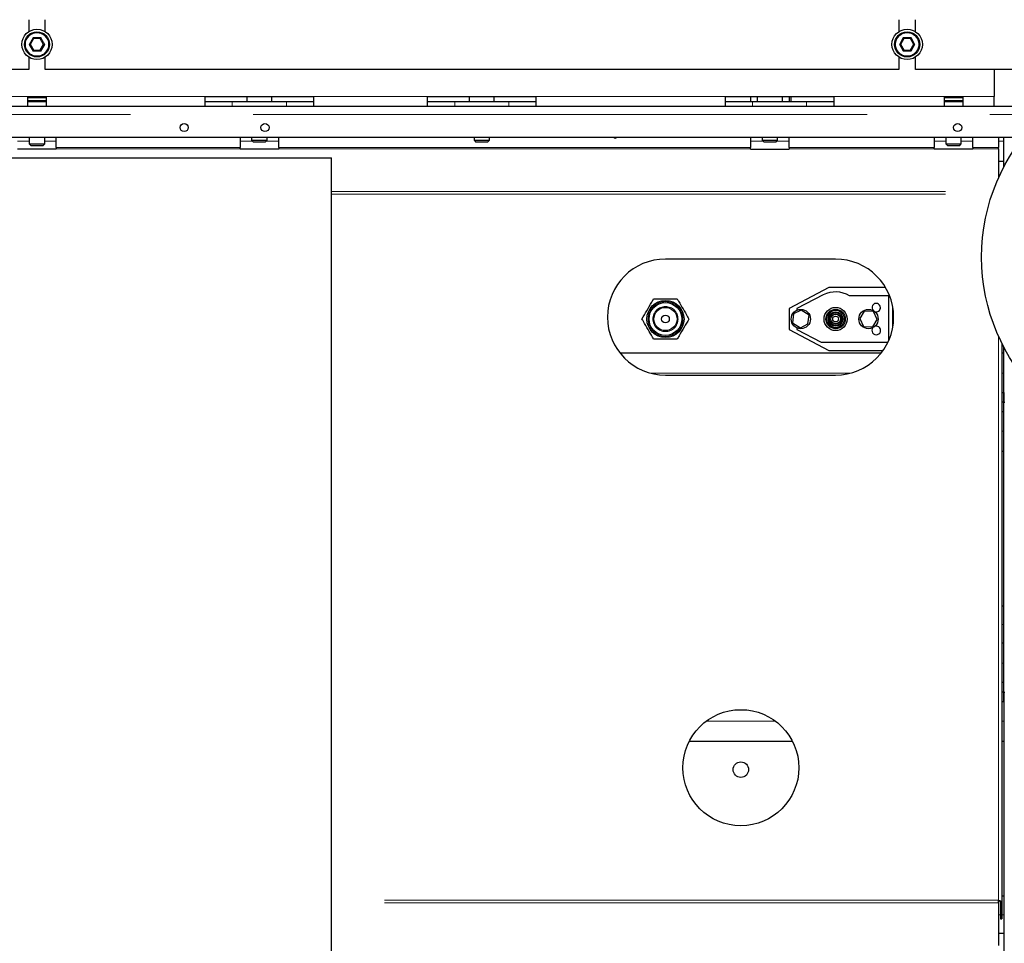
# Model space of a CAD drawing. Header units: millimetres. Extents: x 18 to 263, y 61 to 154.
# Tile 36 of 74: x 112 to 123, y 72 to 82. Entities that reach past the tile are written whole.
import ezdxf

# ---------------------------------------------------------------- set-up
doc = ezdxf.new("R2010")
doc.units = ezdxf.units.MM
doc.linetypes.add('PHANTOM', pattern=[12.7, 6.35, -1.27, 1.27, -1.27, 1.27, -1.27])

msp = doc.modelspace()

# ---------------------------------------------------------------- linework, layer by layer
at = {"color": 7, "linetype": 'Continuous', "lineweight": 25}
for p, q in [((112.581, 81.971), (112.581, 81.848)), ((112.751, 81.848), (112.751, 81.971)), ((121.581, 81.971), (121.581, 81.848)), ((121.751, 81.848), (121.751, 81.971)), ((112.631, 81.776), (112.596, 81.716)), ((112.7, 81.776), (112.631, 81.776)), ((112.735, 81.716), (112.7, 81.776)), ((121.631, 81.776), (121.596, 81.716)), ((121.7, 81.776), (121.631, 81.776)), ((121.735, 81.716), (121.7, 81.776)), ((112.596, 81.716), (112.585, 81.716)), ((112.596, 81.716), (112.631, 81.656)), ((112.7, 81.656), (112.735, 81.716)), ((112.746, 81.716), (112.735, 81.716)), ((121.596, 81.716), (121.585, 81.716)), ((121.596, 81.716), (121.631, 81.656)), ((121.7, 81.656), (121.735, 81.716)), ((121.746, 81.716), (121.735, 81.716)), ((112.581, 81.584), (112.581, 81.456)), ((112.631, 81.656), (112.7, 81.656)), ((112.751, 81.456), (112.751, 81.584)), ((121.581, 81.584), (121.581, 81.456)), ((121.631, 81.656), (121.625, 81.646)), ((121.631, 81.656), (121.7, 81.656)), ((121.7, 81.656), (121.706, 81.646)), ((121.751, 81.456), (121.751, 81.584)), ((112.581, 81.456), (103.751, 81.456)), ((121.581, 81.456), (112.751, 81.456)), ((123.675, 81.456), (121.751, 81.456)), ((122.566, 81.456), (122.566, 81.176)), ((112.571, 81.176), (112.761, 81.176)), ((112.571, 81.076), (112.571, 81.176)), ((112.571, 81.166), (112.761, 81.166)), ((112.761, 81.176), (112.761, 81.076)), ((114.406, 81.176), (115.526, 81.176)), ((114.406, 81.076), (114.406, 81.176)), ((114.836, 81.176), (114.836, 81.126)), ((115.096, 81.126), (115.096, 81.176)), ((115.526, 81.176), (115.526, 81.076)), ((116.706, 81.176), (117.826, 81.176)), ((116.706, 81.076), (116.706, 81.176)), ((117.136, 81.176), (117.136, 81.126)), ((117.396, 81.126), (117.396, 81.176)), ((117.826, 81.176), (117.826, 81.076)), ((119.786, 81.176), (120.906, 81.176)), ((119.786, 81.076), (119.786, 81.176)), ((120.046, 81.176), (120.046, 81.126)), ((120.116, 81.176), (120.116, 81.126)), ((120.376, 81.126), (120.376, 81.176)), ((120.446, 81.176), (120.446, 81.126)), ((120.466, 81.126), (120.466, 81.176)), ((120.906, 81.176), (120.906, 81.076)), ((122.051, 81.176), (122.241, 81.176)), ((122.051, 81.076), (122.051, 81.176)), ((122.051, 81.166), (122.241, 81.166)), ((122.241, 81.176), (122.241, 81.076)), ((122.566, 81.076), (122.566, 81.176)), ((110.926, 81.076), (112.571, 81.076)), ((112.571, 81.136), (112.761, 81.136)), ((112.571, 81.126), (112.761, 81.126)), ((112.571, 81.076), (112.761, 81.076)), ((112.586, 81.136), (112.586, 81.126)), ((112.746, 81.126), (112.746, 81.136)), ((112.761, 81.076), (114.406, 81.076)), ((114.406, 81.126), (114.686, 81.126)), ((114.406, 81.076), (114.408, 81.076)), ((114.408, 81.076), (115.523, 81.076)), ((114.686, 81.126), (115.246, 81.126)), ((115.246, 81.126), (115.526, 81.126)), ((115.523, 81.076), (115.526, 81.076)), ((115.526, 81.076), (116.706, 81.076)), ((116.706, 81.126), (116.986, 81.126)), ((116.706, 81.076), (116.708, 81.076)), ((116.708, 81.076), (117.823, 81.076)), ((116.986, 81.126), (117.546, 81.126)), ((117.546, 81.126), (117.826, 81.126)), ((117.823, 81.076), (117.826, 81.076)), ((117.826, 81.076), (119.786, 81.076)), ((119.786, 81.126), (120.066, 81.126)), ((119.786, 81.076), (119.788, 81.076)), ((119.788, 81.076), (120.903, 81.076)), ((120.066, 81.126), (120.626, 81.126)), ((120.626, 81.126), (120.906, 81.126)), ((120.903, 81.076), (120.906, 81.076)), ((120.906, 81.076), (122.051, 81.076)), ((122.051, 81.136), (122.241, 81.136)), ((122.051, 81.126), (122.241, 81.126)), ((122.051, 81.076), (122.241, 81.076)), ((122.066, 81.136), (122.066, 81.126)), ((122.226, 81.126), (122.226, 81.136)), ((122.241, 81.076), (122.566, 81.076)), ((122.566, 81.076), (123.13, 81.076)), ((102.202, 80.756), (122.866, 80.756)), ((112.586, 80.756), (112.586, 80.686)), ((112.746, 80.686), (112.746, 80.756)), ((112.866, 80.651), (112.866, 80.756)), ((114.766, 80.756), (114.766, 80.651)), ((114.886, 80.756), (114.886, 80.726)), ((115.046, 80.726), (115.046, 80.756)), ((115.166, 80.651), (115.166, 80.756)), ((117.186, 80.756), (117.186, 80.726)), ((117.346, 80.726), (117.346, 80.756)), ((120.046, 80.756), (120.046, 80.651)), ((120.166, 80.756), (120.166, 80.726)), ((120.326, 80.726), (120.326, 80.756)), ((120.446, 80.651), (120.446, 80.756)), ((121.946, 80.756), (121.946, 80.651)), ((122.066, 80.756), (122.066, 80.686)), ((122.226, 80.686), (122.226, 80.756)), ((122.346, 80.651), (122.346, 80.756)), ((122.61, 80.756), (122.61, 80.651)), ((122.666, 80.448), (122.666, 80.756)), ((112.586, 80.686), (112.606, 80.666)), ((112.586, 80.686), (112.666, 80.686)), ((112.666, 80.666), (112.606, 80.666)), ((112.666, 80.686), (112.746, 80.686)), ((112.726, 80.666), (112.666, 80.666)), ((112.726, 80.666), (112.746, 80.686)), ((114.886, 80.726), (114.906, 80.706)), ((114.886, 80.726), (115.046, 80.726)), ((115.026, 80.706), (114.906, 80.706)), ((115.026, 80.706), (115.046, 80.726)), ((117.186, 80.726), (117.206, 80.706)), ((117.186, 80.726), (117.346, 80.726)), ((117.326, 80.706), (117.206, 80.706)), ((117.326, 80.706), (117.346, 80.726)), ((120.166, 80.726), (120.186, 80.706)), ((120.166, 80.726), (120.326, 80.726)), ((120.306, 80.706), (120.186, 80.706)), ((120.306, 80.706), (120.326, 80.726)), ((122.066, 80.686), (122.086, 80.666)), ((122.066, 80.686), (122.146, 80.686)), ((122.146, 80.666), (122.086, 80.666)), ((122.146, 80.686), (122.226, 80.686)), ((122.206, 80.666), (122.146, 80.666)), ((122.206, 80.666), (122.226, 80.686)), ((112.866, 80.632), (112.466, 80.632)), ((112.866, 80.651), (112.866, 80.637)), ((112.866, 80.637), (112.866, 80.632)), ((114.766, 80.637), (114.766, 80.651)), ((114.766, 80.632), (114.766, 80.637)), ((115.166, 80.632), (114.766, 80.632)), ((115.166, 80.651), (115.166, 80.637)), ((115.166, 80.637), (115.166, 80.632)), ((120.046, 80.637), (120.046, 80.651)), ((120.046, 80.632), (120.046, 80.637)), ((120.046, 80.632), (120.446, 80.632)), ((120.446, 80.651), (120.446, 80.637)), ((120.446, 80.637), (120.446, 80.632)), ((121.946, 80.637), (121.946, 80.651)), ((121.946, 80.632), (121.946, 80.637)), ((122.346, 80.632), (121.946, 80.632)), ((122.346, 80.651), (122.346, 80.637)), ((122.346, 80.637), (122.346, 80.632)), ((122.61, 80.637), (122.61, 80.651)), ((122.61, 80.637), (122.61, 80.332)), ((109.631, 80.544), (115.711, 80.544)), ((115.711, 71.844), (115.711, 80.544)), ((122.61, 80.51), (122.666, 80.51)), ((120.926, 79.496), (119.166, 79.496)), ((120.855, 79.201), (120.446, 78.984)), ((121.442, 79.201), (120.855, 79.201)), ((120.798, 79.126), (120.526, 78.986)), ((121.476, 79.116), (121.07, 79.116)), ((121.476, 78.657), (121.476, 79.116)), ((120.446, 78.984), (120.446, 78.769)), ((120.491, 78.928), (120.481, 78.836)), ((120.57, 78.969), (120.491, 78.928)), ((120.526, 78.986), (120.526, 78.968)), ((120.651, 78.917), (120.57, 78.969)), ((121.222, 78.958), (121.175, 78.882)), ((121.317, 78.955), (121.222, 78.958)), ((121.356, 78.871), (121.317, 78.955)), ((121.516, 78.787), (121.516, 79.005)), ((120.481, 78.836), (120.561, 78.784)), ((120.561, 78.784), (120.64, 78.825)), ((120.64, 78.825), (120.651, 78.917)), ((121.175, 78.882), (121.214, 78.798)), ((121.31, 78.795), (121.356, 78.871)), ((120.446, 78.769), (120.855, 78.551)), ((120.526, 78.785), (120.526, 78.766)), ((120.526, 78.766), (120.776, 78.636)), ((121.214, 78.798), (121.31, 78.795)), ((120.776, 78.636), (121.466, 78.636)), ((122.646, 78.624), (122.646, 72.845)), ((118.693, 78.526), (121.398, 78.526)), ((120.855, 78.551), (121.417, 78.551)), ((122.646, 78.526), (122.666, 78.526)), ((122.666, 78.016), (122.666, 78.585)), ((119.166, 78.296), (120.926, 78.296)), ((122.646, 78.116), (122.666, 78.116)), ((122.666, 78.116), (122.666, 78.016)), ((122.666, 78.016), (122.646, 78.016)), ((122.666, 77.916), (122.666, 78.016)), ((122.666, 78.016), (122.676, 78.016)), ((122.666, 75.016), (122.666, 78.016)), ((122.666, 77.916), (122.646, 77.916)), ((122.666, 77.506), (122.646, 77.506)), ((122.666, 75.906), (122.646, 75.906)), ((122.666, 75.523), (122.646, 75.523)), ((122.666, 75.116), (122.646, 75.116)), ((122.666, 75.016), (122.666, 75.116)), ((122.666, 75.016), (122.646, 75.016)), ((122.666, 74.916), (122.666, 75.016)), ((122.666, 75.016), (122.676, 75.016)), ((122.666, 75.016), (122.666, 72.016)), ((122.666, 74.916), (122.646, 74.916)), ((120.481, 74.506), (119.41, 74.506)), ((122.666, 74.506), (122.646, 74.506)), ((122.61, 72.839), (122.61, 72.865)), ((122.61, 72.839), (122.61, 72.396)), ((122.63, 72.845), (122.646, 72.845)), ((122.63, 72.845), (122.63, 72.673)), ((122.666, 72.906), (122.646, 72.906)), ((122.646, 72.845), (122.646, 72.673)), ((122.63, 72.673), (122.646, 72.673)), ((122.666, 72.523), (122.61, 72.523))]:
    msp.add_line(p, q, dxfattribs=at)
at = {"color": 8, "linetype": 'PHANTOM', "lineweight": 18}
for p, q in [((112.585, 81.716), (112.625, 81.786)), ((112.625, 81.786), (112.706, 81.786)), ((112.706, 81.786), (112.746, 81.716)), ((121.585, 81.716), (121.625, 81.786)), ((121.625, 81.786), (121.706, 81.786)), ((121.706, 81.786), (121.746, 81.716)), ((112.625, 81.646), (112.585, 81.716)), ((112.746, 81.716), (112.706, 81.646)), ((121.625, 81.646), (121.585, 81.716)), ((121.746, 81.716), (121.706, 81.646)), ((112.706, 81.646), (112.625, 81.646)), ((121.706, 81.646), (121.625, 81.646)), ((110.926, 81.176), (112.571, 81.176)), ((112.761, 81.176), (114.406, 81.176)), ((115.526, 81.176), (116.706, 81.176)), ((117.826, 81.176), (119.786, 81.176)), ((120.906, 81.176), (122.051, 81.176)), ((122.241, 81.176), (122.566, 81.176)), ((114.686, 81.126), (114.686, 81.076)), ((115.246, 81.126), (115.246, 81.076)), ((116.986, 81.126), (116.986, 81.076)), ((117.546, 81.126), (117.546, 81.076)), ((120.066, 81.126), (120.066, 81.076)), ((120.626, 81.126), (120.626, 81.076)), ((102.202, 80.991), (123.085, 80.991)), ((112.466, 80.716), (112.586, 80.716)), ((112.746, 80.716), (112.866, 80.716)), ((114.766, 80.716), (114.896, 80.716)), ((115.036, 80.716), (115.166, 80.716)), ((120.046, 80.716), (120.176, 80.716)), ((120.316, 80.716), (120.446, 80.716)), ((121.946, 80.716), (122.066, 80.716)), ((122.226, 80.716), (122.346, 80.716)), ((122.61, 80.716), (122.666, 80.716)), ((112.866, 80.651), (114.766, 80.651)), ((114.766, 80.637), (112.866, 80.637)), ((115.166, 80.651), (120.046, 80.651)), ((120.046, 80.637), (115.166, 80.637)), ((120.446, 80.651), (121.946, 80.651)), ((121.946, 80.637), (120.446, 80.637)), ((122.346, 80.651), (122.61, 80.651)), ((122.61, 80.637), (122.346, 80.637)), ((115.711, 80.194), (122.554, 80.194)), ((115.711, 80.168), (122.545, 80.168)), ((122.61, 78.7), (122.61, 72.865)), ((119.012, 78.316), (121.079, 78.316)), ((122.646, 78.316), (122.666, 78.316)), ((122.666, 77.716), (122.646, 77.716)), ((122.666, 75.716), (122.646, 75.716)), ((122.666, 75.316), (122.646, 75.316)), ((120.306, 74.716), (119.586, 74.716)), ((122.666, 74.716), (122.646, 74.716)), ((122.61, 72.865), (115.711, 72.865)), ((122.61, 72.839), (115.711, 72.839)), ((122.63, 72.716), (122.61, 72.716)), ((122.666, 72.716), (122.646, 72.716))]:
    msp.add_line(p, q, dxfattribs=at)
at = {"color": 7, "linetype": 'Continuous', "lineweight": 25, "flags": 128}
for points in [[(112.625, 81.786), (112.626, 81.785), (112.627, 81.783), (112.628, 81.781), (112.629, 81.78), (112.63, 81.779), (112.63, 81.778), (112.631, 81.777), (112.631, 81.777), (112.631, 81.776)], [(112.706, 81.786), (112.705, 81.785), (112.704, 81.783), (112.703, 81.781), (112.702, 81.78), (112.702, 81.779), (112.701, 81.778), (112.701, 81.777), (112.7, 81.777), (112.7, 81.776)], [(121.625, 81.786), (121.626, 81.785), (121.627, 81.783), (121.628, 81.781), (121.629, 81.78), (121.63, 81.779), (121.63, 81.778), (121.631, 81.777), (121.631, 81.777), (121.631, 81.776)], [(121.706, 81.786), (121.705, 81.785), (121.704, 81.783), (121.703, 81.781), (121.702, 81.78), (121.702, 81.779), (121.701, 81.778), (121.701, 81.777), (121.7, 81.777), (121.7, 81.776)], [(112.631, 81.656), (112.631, 81.656), (112.631, 81.656), (112.63, 81.655), (112.629, 81.653), (112.628, 81.652), (112.627, 81.65), (112.626, 81.648), (112.625, 81.646)], [(112.7, 81.656), (112.7, 81.656), (112.701, 81.656), (112.701, 81.655), (112.702, 81.654), (112.702, 81.653), (112.703, 81.651), (112.704, 81.65), (112.705, 81.648), (112.706, 81.646)]]:
    msp.add_lwpolyline(points, dxfattribs=at)
at = {"color": 7, "linetype": 'Continuous', "lineweight": 25}
for centre, radius in [((112.666, 81.716), 0.157), ((112.666, 81.716), 0.13), ((121.666, 81.716), 0.157), ((121.666, 81.716), 0.13), ((124.436, 79.516), 2), ((114.188, 80.856), 0.042), ((115.024, 80.856), 0.042), ((122.188, 80.856), 0.042), ((119.166, 78.876), 0.192), ((119.166, 78.876), 0.17), ((119.166, 78.876), 0.12), ((120.566, 78.876), 0.1), ((120.926, 78.876), 0.12), ((120.926, 78.876), 0.1), ((120.926, 78.876), 0.09), ((120.926, 78.876), 0.075), ((120.926, 78.876), 0.064), ((120.926, 78.876), 0.05), ((121.266, 78.876), 0.1), ((119.166, 78.876), 0.04), ((120.926, 78.876), 0.03), ((119.946, 74.236), 0.6), ((119.946, 74.216), 0.08)]:
    msp.add_circle(centre, radius, dxfattribs=at)
at = {"color": 8, "linetype": 'PHANTOM', "lineweight": 18}
for centre, radius in [((112.666, 81.716), 0.12), ((121.666, 81.716), 0.12), ((119.166, 78.876), 0.18), ((119.166, 78.876), 0.13)]:
    msp.add_circle(centre, radius, dxfattribs=at)
at = {"color": 7, "linetype": 'Continuous', "lineweight": 25}
for centre, radius, start, end in [((118.646, 80.766), 0.02, 210, 330), ((119.166, 78.896), 0.6, 90, 270), ((120.926, 78.896), 0.6, 270, 90), ((120.926, 78.876), 0.28, 58.9973, 117.0735), ((121.346, 78.994), 0.044, 0, 223.6178), ((121.346, 78.994), 0.044, 248.1103, 0), ((121.346, 78.758), 0.045, 139.8839, 0), ((121.346, 78.758), 0.045, 0, 108.388)]:
    msp.add_arc(centre, radius, start, end, dxfattribs=at)
for points, knots in [([(118.923, 78.876), (118.94, 78.905), (118.973, 78.963), (119.014, 79.034), (119.038, 79.075), (119.044, 79.086)], [0, 0, 0, 0, 0.409279, 0.831285, 1, 1, 1, 1]), ([(119.044, 79.086), (119.077, 79.086), (119.144, 79.086), (119.226, 79.086), (119.273, 79.086), (119.287, 79.086)], [0, 0, 0, 0, 0.409273, 0.831281, 1, 1, 1, 1]), ([(119.287, 79.086), (119.292, 79.077), (119.312, 79.042), (119.349, 78.979), (119.384, 78.918), (119.404, 78.884), (119.408, 78.876)], [0, 0, 0, 0, 0.129293, 0.505987, 0.893614, 1, 1, 1, 1]), ([(119.044, 78.666), (119.04, 78.674), (119.021, 78.707), (118.985, 78.769), (118.949, 78.832), (118.928, 78.867), (118.923, 78.876)], [0, 0, 0, 0, 0.106387, 0.483146, 0.870707, 1, 1, 1, 1]), ([(119.408, 78.876), (119.392, 78.848), (119.358, 78.79), (119.317, 78.719), (119.294, 78.678), (119.287, 78.666)], [0, 0, 0, 0, 0.4092793, 0.8312901, 1, 1, 1, 1]), ([(119.287, 78.666), (119.254, 78.666), (119.187, 78.666), (119.105, 78.666), (119.058, 78.666), (119.044, 78.666)], [0, 0, 0, 0, 0.409283, 0.831291, 1, 1, 1, 1]), ([(122.646, 72.845), (122.645, 72.846), (122.644, 72.849), (122.637, 72.854), (122.627, 72.858), (122.617, 72.862), (122.611, 72.864), (122.61, 72.865)], [0, 0, 0, 0, 0.2277888, 0.4556119, 0.6834054, 0.9112263, 1, 1, 1, 1]), ([(122.63, 72.845), (122.629, 72.846), (122.629, 72.849), (122.625, 72.854), (122.618, 72.859), (122.612, 72.863), (122.61, 72.865)], [0, 0, 0, 0, 0.222217, 0.477051, 0.73197, 1, 1, 1, 1])]:
    msp.add_open_spline(points, degree=3, knots=knots, dxfattribs=at)

doc.saveas('drawing.dxf')
